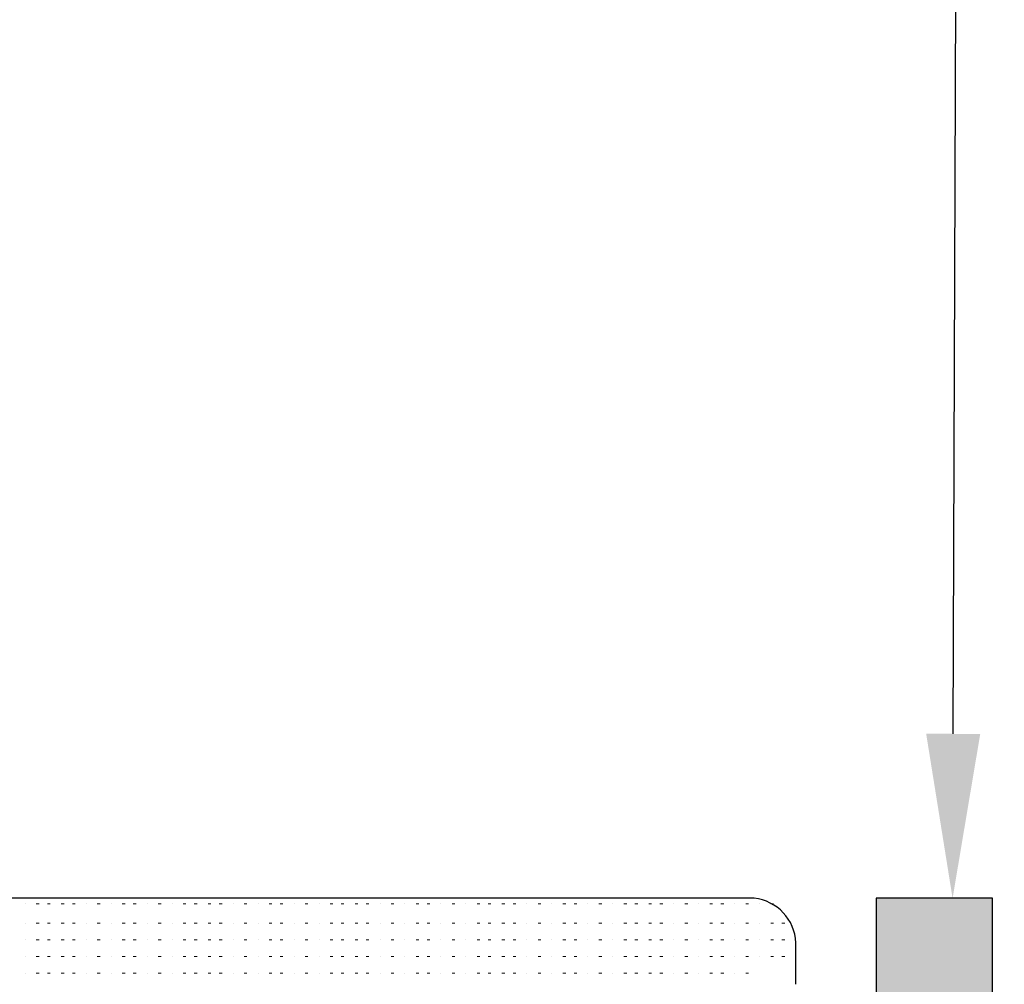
# Model space of a CAD drawing. Header units: centimetres. Extents: x -2854 to 18796, y -762 to 9238.
# Tile 51 of 173: x -2715.74 to -2711.55, y 2791.8 to 2795.91. Entities that reach past the tile are written whole.
import ezdxf
from ezdxf import colors
from ezdxf.entities.mleader import LeaderData, LeaderLine
from ezdxf.math import Vec2, Vec3

# ---------------------------------------------------------------- set-up
doc = ezdxf.new("R2010")
doc.units = ezdxf.units.CM
doc.header["$LTSCALE"] = 0.3
doc.styles.add('KIKO Milano_Light', font='Arial.ttf')

msp = doc.modelspace()

# ---------------------------------------------------------------- hatches: boundary and pattern name
at = {"true_color": 0x939598}
h = msp.add_hatch(color=252, dxfattribs=at)
h.dxf.hatch_style = 1
h.paths.add_polyline_path([(-2711.6021, 2789.6913), (-2711.6021, 2792.169), (-2712.0977, 2792.169), (-2712.0977, 2790.1869), (-2714.8113, 2790.1869), (-2714.8113, 2789.6913)])

# ---------------------------------------------------------------- linework, layer by layer
msp.add_lwpolyline([(-2712.4398, 2791.8032), (-2712.4398, 2791.9803, 0.373402), (-2712.6168, 2792.169), (-2718.2683, 2792.169, 0.416871), (-2718.4453, 2791.9802), (-2718.4571, 2791.8032)], format="xyb")
msp.add_lwpolyline([(-2711.6021, 2789.6913), (-2711.6021, 2792.169), (-2712.0977, 2792.169), (-2712.0977, 2790.1869), (-2714.8113, 2790.1869), (-2714.8113, 2789.6913)], close=True)
at = {"color": 252, "lineweight": 0, "true_color": 0x939598}
for points in [[(-2715.7198, 2792.1454), (-2715.7198, 2792.1454)], [(-2715.6608, 2792.1454), (-2715.6727, 2792.1454)], [(-2715.6136, 2792.1454), (-2715.6255, 2792.1454)], [(-2715.5546, 2792.1454), (-2715.5665, 2792.1454)], [(-2715.5075, 2792.1454), (-2715.5193, 2792.1454)], [(-2715.4602, 2792.1454), (-2715.4602, 2792.1454)], [(-2715.4012, 2792.1454), (-2715.4131, 2792.1454)], [(-2715.3541, 2792.1454), (-2715.3541, 2792.1454)], [(-2715.2951, 2792.1454), (-2715.3069, 2792.1454)], [(-2715.2479, 2792.1454), (-2715.2597, 2792.1454)], [(-2715.2007, 2792.1454), (-2715.2007, 2792.1454)], [(-2715.1417, 2792.1454), (-2715.1536, 2792.1454)], [(-2715.0945, 2792.1454), (-2715.0945, 2792.1454)], [(-2715.0355, 2792.1454), (-2715.0474, 2792.1454)], [(-2714.9883, 2792.1454), (-2715.0002, 2792.1454)], [(-2714.9293, 2792.1454), (-2714.9412, 2792.1454)], [(-2714.8821, 2792.1454), (-2714.894, 2792.1454)], [(-2714.8349, 2792.1454), (-2714.8349, 2792.1454)], [(-2714.7759, 2792.1454), (-2714.7878, 2792.1454)], [(-2714.7288, 2792.1454), (-2714.7288, 2792.1454)], [(-2714.6697, 2792.1454), (-2714.6816, 2792.1454)], [(-2714.6226, 2792.1454), (-2714.6344, 2792.1454)], [(-2714.5753, 2792.1454), (-2714.5753, 2792.1454)], [(-2714.5164, 2792.1454), (-2714.5282, 2792.1454)], [(-2714.4692, 2792.1454), (-2714.4692, 2792.1454)], [(-2714.4102, 2792.1454), (-2714.422, 2792.1454)], [(-2714.363, 2792.1454), (-2714.3749, 2792.1454)], [(-2714.304, 2792.1454), (-2714.3158, 2792.1454)], [(-2714.2568, 2792.1454), (-2714.2687, 2792.1454)], [(-2714.2096, 2792.1454), (-2714.2096, 2792.1454)], [(-2714.1506, 2792.1454), (-2714.1625, 2792.1454)], [(-2714.1034, 2792.1454), (-2714.1034, 2792.1454)], [(-2714.0444, 2792.1454), (-2714.0563, 2792.1454)], [(-2713.9972, 2792.1454), (-2714.0091, 2792.1454)], [(-2713.9501, 2792.1454), (-2713.9501, 2792.1454)], [(-2713.891, 2792.1454), (-2713.9029, 2792.1454)], [(-2713.8439, 2792.1454), (-2713.8439, 2792.1454)], [(-2713.7849, 2792.1454), (-2713.7967, 2792.1454)], [(-2713.7377, 2792.1454), (-2713.7495, 2792.1454)], [(-2713.6787, 2792.1454), (-2713.6905, 2792.1454)], [(-2713.6315, 2792.1454), (-2713.6433, 2792.1454)], [(-2713.5843, 2792.1454), (-2713.5843, 2792.1454)], [(-2713.5253, 2792.1454), (-2713.5371, 2792.1454)], [(-2713.4781, 2792.1454), (-2713.4781, 2792.1454)], [(-2713.4191, 2792.1454), (-2713.431, 2792.1454)], [(-2713.3719, 2792.1454), (-2713.3838, 2792.1454)], [(-2713.3247, 2792.1454), (-2713.3247, 2792.1454)], [(-2713.2657, 2792.1454), (-2713.2776, 2792.1454)], [(-2713.2185, 2792.1454), (-2713.2185, 2792.1454)], [(-2713.1595, 2792.1454), (-2713.1714, 2792.1454)], [(-2713.1124, 2792.1454), (-2713.1242, 2792.1454)], [(-2713.0534, 2792.1454), (-2713.0652, 2792.1454)], [(-2713.0062, 2792.1454), (-2713.018, 2792.1454)], [(-2712.959, 2792.1454), (-2712.959, 2792.1454)], [(-2712.9, 2792.1454), (-2712.9118, 2792.1454)], [(-2712.8528, 2792.1454), (-2712.8528, 2792.1454)], [(-2712.7938, 2792.1454), (-2712.8056, 2792.1454)], [(-2712.7466, 2792.1454), (-2712.7584, 2792.1454)], [(-2712.6994, 2792.1454), (-2712.6994, 2792.1454)], [(-2712.6404, 2792.1454), (-2712.6523, 2792.1454)], [(-2712.5932, 2792.1454), (-2712.5932, 2792.1454)], [(-2712.5342, 2792.1454), (-2712.5461, 2792.1454)], [(-2715.7198, 2792.0628), (-2715.7198, 2792.0628)], [(-2715.6608, 2792.0628), (-2715.6727, 2792.0628)], [(-2715.6136, 2792.0628), (-2715.6255, 2792.0628)], [(-2715.5546, 2792.0628), (-2715.5665, 2792.0628)], [(-2715.5075, 2792.0628), (-2715.5193, 2792.0628)], [(-2715.4602, 2792.0628), (-2715.4602, 2792.0628)], [(-2715.4012, 2792.0628), (-2715.4131, 2792.0628)], [(-2715.3541, 2792.0628), (-2715.3541, 2792.0628)], [(-2715.2951, 2792.0628), (-2715.3069, 2792.0628)], [(-2715.2479, 2792.0628), (-2715.2597, 2792.0628)], [(-2715.2007, 2792.0628), (-2715.2007, 2792.0628)], [(-2715.1417, 2792.0628), (-2715.1536, 2792.0628)], [(-2715.0945, 2792.0628), (-2715.0945, 2792.0628)], [(-2715.0355, 2792.0628), (-2715.0474, 2792.0628)], [(-2714.9883, 2792.0628), (-2715.0002, 2792.0628)], [(-2714.9293, 2792.0628), (-2714.9412, 2792.0628)], [(-2714.8821, 2792.0628), (-2714.894, 2792.0628)], [(-2714.8349, 2792.0628), (-2714.8349, 2792.0628)], [(-2714.7759, 2792.0628), (-2714.7878, 2792.0628)], [(-2714.7288, 2792.0628), (-2714.7288, 2792.0628)], [(-2714.6697, 2792.0628), (-2714.6816, 2792.0628)], [(-2714.6226, 2792.0628), (-2714.6344, 2792.0628)], [(-2714.5753, 2792.0628), (-2714.5753, 2792.0628)], [(-2714.5164, 2792.0628), (-2714.5282, 2792.0628)], [(-2714.4692, 2792.0628), (-2714.4692, 2792.0628)], [(-2714.4102, 2792.0628), (-2714.422, 2792.0628)], [(-2714.363, 2792.0628), (-2714.3749, 2792.0628)], [(-2714.304, 2792.0628), (-2714.3158, 2792.0628)], [(-2714.2568, 2792.0628), (-2714.2687, 2792.0628)], [(-2714.2096, 2792.0628), (-2714.2096, 2792.0628)], [(-2714.1506, 2792.0628), (-2714.1625, 2792.0628)], [(-2714.1034, 2792.0628), (-2714.1034, 2792.0628)], [(-2714.0444, 2792.0628), (-2714.0563, 2792.0628)], [(-2713.9972, 2792.0628), (-2714.0091, 2792.0628)], [(-2713.9501, 2792.0628), (-2713.9501, 2792.0628)], [(-2713.891, 2792.0628), (-2713.9029, 2792.0628)], [(-2713.8439, 2792.0628), (-2713.8439, 2792.0628)], [(-2713.7849, 2792.0628), (-2713.7967, 2792.0628)], [(-2713.7377, 2792.0628), (-2713.7495, 2792.0628)], [(-2713.6787, 2792.0628), (-2713.6905, 2792.0628)], [(-2713.6315, 2792.0628), (-2713.6433, 2792.0628)], [(-2713.5843, 2792.0628), (-2713.5843, 2792.0628)], [(-2713.5253, 2792.0628), (-2713.5371, 2792.0628)], [(-2713.4781, 2792.0628), (-2713.4781, 2792.0628)], [(-2713.4191, 2792.0628), (-2713.431, 2792.0628)], [(-2713.3719, 2792.0628), (-2713.3838, 2792.0628)], [(-2713.3247, 2792.0628), (-2713.3247, 2792.0628)], [(-2713.2657, 2792.0628), (-2713.2776, 2792.0628)], [(-2713.2185, 2792.0628), (-2713.2185, 2792.0628)], [(-2713.1595, 2792.0628), (-2713.1714, 2792.0628)], [(-2713.1124, 2792.0628), (-2713.1242, 2792.0628)], [(-2713.0534, 2792.0628), (-2713.0652, 2792.0628)], [(-2713.0062, 2792.0628), (-2713.018, 2792.0628)], [(-2712.959, 2792.0628), (-2712.959, 2792.0628)], [(-2712.9, 2792.0628), (-2712.9118, 2792.0628)], [(-2712.8528, 2792.0628), (-2712.8528, 2792.0628)], [(-2712.7938, 2792.0628), (-2712.8056, 2792.0628)], [(-2712.7466, 2792.0628), (-2712.7584, 2792.0628)], [(-2712.6994, 2792.0628), (-2712.6994, 2792.0628)], [(-2712.6404, 2792.0628), (-2712.6523, 2792.0628)], [(-2712.5932, 2792.0628), (-2712.5932, 2792.0628)], [(-2712.5342, 2792.0628), (-2712.5461, 2792.0628)], [(-2712.487, 2792.0628), (-2712.4989, 2792.0628)], [(-2715.7198, 2791.992), (-2715.7198, 2791.992)], [(-2715.6608, 2791.992), (-2715.6727, 2791.992)], [(-2715.6136, 2791.992), (-2715.6255, 2791.992)], [(-2715.5546, 2791.992), (-2715.5665, 2791.992)], [(-2715.5075, 2791.992), (-2715.5193, 2791.992)], [(-2715.4602, 2791.992), (-2715.4602, 2791.992)], [(-2715.4012, 2791.992), (-2715.4131, 2791.992)], [(-2715.3541, 2791.992), (-2715.3541, 2791.992)], [(-2715.2951, 2791.992), (-2715.3069, 2791.992)], [(-2715.2479, 2791.992), (-2715.2597, 2791.992)], [(-2715.2007, 2791.992), (-2715.2007, 2791.992)], [(-2715.1417, 2791.992), (-2715.1536, 2791.992)], [(-2715.0945, 2791.992), (-2715.0945, 2791.992)], [(-2715.0355, 2791.992), (-2715.0474, 2791.992)], [(-2714.9883, 2791.992), (-2715.0002, 2791.992)], [(-2714.9293, 2791.992), (-2714.9412, 2791.992)], [(-2714.8821, 2791.992), (-2714.894, 2791.992)], [(-2714.8349, 2791.992), (-2714.8349, 2791.992)], [(-2714.7759, 2791.992), (-2714.7878, 2791.992)], [(-2714.7288, 2791.992), (-2714.7288, 2791.992)], [(-2714.6697, 2791.992), (-2714.6816, 2791.992)], [(-2714.6226, 2791.992), (-2714.6344, 2791.992)], [(-2714.5753, 2791.992), (-2714.5753, 2791.992)], [(-2714.5164, 2791.992), (-2714.5282, 2791.992)], [(-2714.4692, 2791.992), (-2714.4692, 2791.992)], [(-2714.4102, 2791.992), (-2714.422, 2791.992)], [(-2714.363, 2791.992), (-2714.3749, 2791.992)], [(-2714.304, 2791.992), (-2714.3158, 2791.992)], [(-2714.2568, 2791.992), (-2714.2687, 2791.992)], [(-2714.2096, 2791.992), (-2714.2096, 2791.992)], [(-2714.1506, 2791.992), (-2714.1625, 2791.992)], [(-2714.1034, 2791.992), (-2714.1034, 2791.992)], [(-2714.0444, 2791.992), (-2714.0563, 2791.992)], [(-2713.9972, 2791.992), (-2714.0091, 2791.992)], [(-2713.9501, 2791.992), (-2713.9501, 2791.992)], [(-2713.891, 2791.992), (-2713.9029, 2791.992)], [(-2713.8439, 2791.992), (-2713.8439, 2791.992)], [(-2713.7849, 2791.992), (-2713.7967, 2791.992)], [(-2713.7377, 2791.992), (-2713.7495, 2791.992)], [(-2713.6787, 2791.992), (-2713.6905, 2791.992)], [(-2713.6315, 2791.992), (-2713.6433, 2791.992)], [(-2713.5843, 2791.992), (-2713.5843, 2791.992)], [(-2713.5253, 2791.992), (-2713.5371, 2791.992)], [(-2713.4781, 2791.992), (-2713.4781, 2791.992)], [(-2713.4191, 2791.992), (-2713.431, 2791.992)], [(-2713.3719, 2791.992), (-2713.3838, 2791.992)], [(-2713.3247, 2791.992), (-2713.3247, 2791.992)], [(-2713.2657, 2791.992), (-2713.2776, 2791.992)], [(-2713.2185, 2791.992), (-2713.2185, 2791.992)], [(-2713.1595, 2791.992), (-2713.1714, 2791.992)], [(-2713.1124, 2791.992), (-2713.1242, 2791.992)], [(-2713.0534, 2791.992), (-2713.0652, 2791.992)], [(-2713.0062, 2791.992), (-2713.018, 2791.992)], [(-2712.959, 2791.992), (-2712.959, 2791.992)], [(-2712.9, 2791.992), (-2712.9118, 2791.992)], [(-2712.8528, 2791.992), (-2712.8528, 2791.992)], [(-2712.7938, 2791.992), (-2712.8056, 2791.992)], [(-2712.7466, 2791.992), (-2712.7584, 2791.992)], [(-2712.6994, 2791.992), (-2712.6994, 2791.992)], [(-2712.6404, 2791.992), (-2712.6523, 2791.992)], [(-2712.5932, 2791.992), (-2712.5932, 2791.992)], [(-2712.5342, 2791.992), (-2712.5461, 2791.992)], [(-2712.487, 2791.992), (-2712.4989, 2791.992)], [(-2712.4398, 2791.992), (-2712.4398, 2791.992)], [(-2715.7198, 2791.9212), (-2715.7198, 2791.9212)], [(-2715.6608, 2791.9212), (-2715.6727, 2791.9212)], [(-2715.6136, 2791.9212), (-2715.6255, 2791.9212)], [(-2715.5546, 2791.9212), (-2715.5665, 2791.9212)], [(-2715.5075, 2791.9212), (-2715.5193, 2791.9212)], [(-2715.4602, 2791.9212), (-2715.4602, 2791.9212)], [(-2715.4012, 2791.9212), (-2715.4131, 2791.9212)], [(-2715.3541, 2791.9212), (-2715.3541, 2791.9212)], [(-2715.2951, 2791.9212), (-2715.3069, 2791.9212)], [(-2715.2479, 2791.9212), (-2715.2597, 2791.9212)], [(-2715.2007, 2791.9212), (-2715.2007, 2791.9212)], [(-2715.1417, 2791.9212), (-2715.1536, 2791.9212)], [(-2715.0945, 2791.9212), (-2715.0945, 2791.9212)], [(-2715.0355, 2791.9212), (-2715.0474, 2791.9212)], [(-2714.9883, 2791.9212), (-2715.0002, 2791.9212)], [(-2714.9293, 2791.9212), (-2714.9412, 2791.9212)], [(-2714.8821, 2791.9212), (-2714.894, 2791.9212)], [(-2714.8349, 2791.9212), (-2714.8349, 2791.9212)], [(-2714.7759, 2791.9212), (-2714.7878, 2791.9212)], [(-2714.7288, 2791.9212), (-2714.7288, 2791.9212)], [(-2714.6697, 2791.9212), (-2714.6816, 2791.9212)], [(-2714.6226, 2791.9212), (-2714.6344, 2791.9212)], [(-2714.5753, 2791.9212), (-2714.5753, 2791.9212)], [(-2714.5164, 2791.9212), (-2714.5282, 2791.9212)], [(-2714.4692, 2791.9212), (-2714.4692, 2791.9212)], [(-2714.4102, 2791.9212), (-2714.422, 2791.9212)], [(-2714.363, 2791.9212), (-2714.3749, 2791.9212)], [(-2714.304, 2791.9212), (-2714.3158, 2791.9212)], [(-2714.2568, 2791.9212), (-2714.2687, 2791.9212)], [(-2714.2096, 2791.9212), (-2714.2096, 2791.9212)], [(-2714.1506, 2791.9212), (-2714.1625, 2791.9212)], [(-2714.1034, 2791.9212), (-2714.1034, 2791.9212)], [(-2714.0444, 2791.9212), (-2714.0563, 2791.9212)], [(-2713.9972, 2791.9212), (-2714.0091, 2791.9212)], [(-2713.9501, 2791.9212), (-2713.9501, 2791.9212)], [(-2713.891, 2791.9212), (-2713.9029, 2791.9212)], [(-2713.8439, 2791.9212), (-2713.8439, 2791.9212)], [(-2713.7849, 2791.9212), (-2713.7967, 2791.9212)], [(-2713.7377, 2791.9212), (-2713.7495, 2791.9212)], [(-2713.6787, 2791.9212), (-2713.6905, 2791.9212)], [(-2713.6315, 2791.9212), (-2713.6433, 2791.9212)], [(-2713.5843, 2791.9212), (-2713.5843, 2791.9212)], [(-2713.5253, 2791.9212), (-2713.5371, 2791.9212)], [(-2713.4781, 2791.9212), (-2713.4781, 2791.9212)], [(-2713.4191, 2791.9212), (-2713.431, 2791.9212)], [(-2713.3719, 2791.9212), (-2713.3838, 2791.9212)], [(-2713.3247, 2791.9212), (-2713.3247, 2791.9212)], [(-2713.2657, 2791.9212), (-2713.2776, 2791.9212)], [(-2713.2185, 2791.9212), (-2713.2185, 2791.9212)], [(-2713.1595, 2791.9212), (-2713.1714, 2791.9212)], [(-2713.1124, 2791.9212), (-2713.1242, 2791.9212)], [(-2713.0534, 2791.9212), (-2713.0652, 2791.9212)], [(-2713.0062, 2791.9212), (-2713.018, 2791.9212)], [(-2712.959, 2791.9212), (-2712.959, 2791.9212)], [(-2712.9, 2791.9212), (-2712.9118, 2791.9212)], [(-2712.8528, 2791.9212), (-2712.8528, 2791.9212)], [(-2712.7938, 2791.9212), (-2712.8056, 2791.9212)], [(-2712.7466, 2791.9212), (-2712.7584, 2791.9212)], [(-2712.6994, 2791.9212), (-2712.6994, 2791.9212)], [(-2712.6404, 2791.9212), (-2712.6523, 2791.9212)], [(-2712.5932, 2791.9212), (-2712.5932, 2791.9212)], [(-2712.5342, 2791.9212), (-2712.5461, 2791.9212)], [(-2712.487, 2791.9212), (-2712.4989, 2791.9212)], [(-2712.4398, 2791.9212), (-2712.4398, 2791.9212)], [(-2715.7198, 2791.8504), (-2715.7198, 2791.8504)], [(-2715.6608, 2791.8504), (-2715.6727, 2791.8504)], [(-2715.6136, 2791.8504), (-2715.6255, 2791.8504)], [(-2715.5546, 2791.8504), (-2715.5665, 2791.8504)], [(-2715.5075, 2791.8504), (-2715.5193, 2791.8504)], [(-2715.4602, 2791.8504), (-2715.4602, 2791.8504)], [(-2715.4012, 2791.8504), (-2715.4131, 2791.8504)], [(-2715.3541, 2791.8504), (-2715.3541, 2791.8504)], [(-2715.2951, 2791.8504), (-2715.3069, 2791.8504)], [(-2715.2479, 2791.8504), (-2715.2597, 2791.8504)], [(-2715.2007, 2791.8504), (-2715.2007, 2791.8504)], [(-2715.1417, 2791.8504), (-2715.1536, 2791.8504)], [(-2715.0945, 2791.8504), (-2715.0945, 2791.8504)], [(-2715.0355, 2791.8504), (-2715.0474, 2791.8504)], [(-2714.9883, 2791.8504), (-2715.0002, 2791.8504)], [(-2714.9293, 2791.8504), (-2714.9412, 2791.8504)], [(-2714.8821, 2791.8504), (-2714.894, 2791.8504)], [(-2714.8349, 2791.8504), (-2714.8349, 2791.8504)], [(-2714.7759, 2791.8504), (-2714.7878, 2791.8504)], [(-2714.7288, 2791.8504), (-2714.7288, 2791.8504)], [(-2714.6697, 2791.8504), (-2714.6816, 2791.8504)], [(-2714.6226, 2791.8504), (-2714.6344, 2791.8504)], [(-2714.5753, 2791.8504), (-2714.5753, 2791.8504)], [(-2714.5164, 2791.8504), (-2714.5282, 2791.8504)], [(-2714.4692, 2791.8504), (-2714.4692, 2791.8504)], [(-2714.4102, 2791.8504), (-2714.422, 2791.8504)], [(-2714.363, 2791.8504), (-2714.3749, 2791.8504)], [(-2714.304, 2791.8504), (-2714.3158, 2791.8504)], [(-2714.2568, 2791.8504), (-2714.2687, 2791.8504)], [(-2714.2096, 2791.8504), (-2714.2096, 2791.8504)], [(-2714.1506, 2791.8504), (-2714.1625, 2791.8504)], [(-2714.1034, 2791.8504), (-2714.1034, 2791.8504)], [(-2714.0444, 2791.8504), (-2714.0563, 2791.8504)], [(-2713.9972, 2791.8504), (-2714.0091, 2791.8504)], [(-2713.9501, 2791.8504), (-2713.9501, 2791.8504)], [(-2713.891, 2791.8504), (-2713.9029, 2791.8504)], [(-2713.8439, 2791.8504), (-2713.8439, 2791.8504)], [(-2713.7849, 2791.8504), (-2713.7967, 2791.8504)], [(-2713.7377, 2791.8504), (-2713.7495, 2791.8504)], [(-2713.6787, 2791.8504), (-2713.6905, 2791.8504)], [(-2713.6315, 2791.8504), (-2713.6433, 2791.8504)], [(-2713.5843, 2791.8504), (-2713.5843, 2791.8504)], [(-2713.5253, 2791.8504), (-2713.5371, 2791.8504)], [(-2713.4781, 2791.8504), (-2713.4781, 2791.8504)], [(-2713.4191, 2791.8504), (-2713.431, 2791.8504)], [(-2713.3719, 2791.8504), (-2713.3838, 2791.8504)], [(-2713.3247, 2791.8504), (-2713.3247, 2791.8504)], [(-2713.2657, 2791.8504), (-2713.2776, 2791.8504)], [(-2713.2185, 2791.8504), (-2713.2185, 2791.8504)], [(-2713.1595, 2791.8504), (-2713.1714, 2791.8504)], [(-2713.1124, 2791.8504), (-2713.1242, 2791.8504)], [(-2713.0534, 2791.8504), (-2713.0652, 2791.8504)], [(-2713.0062, 2791.8504), (-2713.018, 2791.8504)], [(-2712.959, 2791.8504), (-2712.959, 2791.8504)], [(-2712.9, 2791.8504), (-2712.9118, 2791.8504)], [(-2712.8528, 2791.8504), (-2712.8528, 2791.8504)], [(-2712.7938, 2791.8504), (-2712.8056, 2791.8504)], [(-2712.7466, 2791.8504), (-2712.7584, 2791.8504)], [(-2712.6994, 2791.8504), (-2712.6994, 2791.8504)], [(-2712.6404, 2791.8504), (-2712.6523, 2791.8504)]]:
    msp.add_lwpolyline(points, dxfattribs=at)

# ---------------------------------------------------------------- leaders
at = {"ltscale": 0.5}
ml = msp.add_multileader_mtext('Standard', dxfattribs=at)
ml.set_content('{\\fAvenir LT Std 35 Light|b1|i0|c0|p34;BOH}', color=256, style='KIKO Milano_Light')
ml.set_leader_properties(color=256)
ml.build(insert=Vec2(0, 0))
ml.multileader.update_dxf_attribs({"dogleg_length": 0.36, "arrow_head_size": 0.5})
ctx = ml.context
ctx.base_point, ctx.char_height, ctx.arrow_head_size, ctx.landing_gap_size, ctx.plane_origin = Vec3(-2720.8822, 2835.8122), 1.2, 0.5, 0.6037, Vec3(-725.0879, 1552.7546)
notes = []
notes.append((ctx, [(0, (0, 0, 0), (0, 0), (1, 0), 1, [])]))
ctx.mtext.insert, ctx.mtext.rotation, ctx.mtext.width = Vec3(-2720.2785, 2836.5811), -4.712389, 6.739418
ml = msp.add_multileader_mtext('Standard')
ml.set_content('{\\fAvenir LT Std 55 Roman|b0|i0|c0|p34;\\H0.83333x;DETAIL 01_FLOORING\\P\\fAvenir LT Std 35 Light|b0|i0|c0|p34;\\H0.8x;SCALE 1:5}', color=256, style='KIKO Milano_Light')
ml.set_leader_properties(color=256)
ml.build(insert=Vec2(0, 0))
ml.multileader.update_dxf_attribs({"dogleg_length": 0.36, "arrow_head_size": 1.2074})
ctx = ml.context
ctx.base_point, ctx.char_height, ctx.arrow_head_size, ctx.landing_gap_size, ctx.plane_origin = Vec3(-2727.9935, 2829.6634), 1.2, 1.2074, 0.6037, Vec3(-735.0609, 1546.0385)
notes.append((ctx, [(0, (0, 0, 0), (0, 0), (1, 0), 1, [])]))
ctx.mtext.insert, ctx.mtext.rotation, ctx.mtext.width = Vec3(-2727.3898, 2830.2735), -4.712389, 44.129577
ml = msp.add_multileader_mtext('Standard', dxfattribs=at)
ml.set_content('DOORMAT', color=256, style='KIKO Milano_Light')
ml.set_leader_properties(color=256)
ml.build(insert=Vec2(0, 0))
ml.multileader.update_dxf_attribs({"dogleg_length": 1.7016, "arrow_head_size": 0.7})
ctx = ml.context
ctx.base_point, ctx.char_height, ctx.arrow_head_size, ctx.landing_gap_size, ctx.plane_origin = Vec3(-2722.3162, 2813.4918), 1, 0.7, 0.6037, Vec3(-4722.6301, 1528.8425)
notes.append((ctx, [(0, (1, 1, 0), (-2724.0177, 2813.4918), (1, 0), 1.7016, [(0, [(-2723.9901, 2792.1689)], 0, [])])]))
ctx.mtext.insert, ctx.mtext.rotation, ctx.mtext.width = Vec3(-2721.7125, 2814.0045), -4.712389, 17.575945
ml = msp.add_multileader_mtext('Standard', dxfattribs=at)
ml.set_content('METAL PROFILE', color=256, style='KIKO Milano_Light')
ml.set_leader_properties(color=256)
ml.build(insert=Vec2(0, 0))
ml.multileader.update_dxf_attribs({"dogleg_length": 1.7016, "arrow_head_size": 0.7})
ctx = ml.context
ctx.base_point, ctx.char_height, ctx.arrow_head_size, ctx.landing_gap_size, ctx.plane_origin = Vec3(-2710.0282, 2803.4918), 1, 0.7, 0.6037, Vec3(-695.9967, 1528.8425)
ctx.text_align_type = 2
notes.append((ctx, [(1, (1, 1, 0), (-2711.7298, 2803.4918), (1, 0), 1.7016, [(0, [(-2711.7723, 2792.1689)], 0, [])])]))
ctx.mtext.insert, ctx.mtext.rotation, ctx.mtext.width, ctx.mtext.defined_height, ctx.mtext.alignment = Vec3(-2704.1053, 2804.0045), -4.712389, 9.697891, 2.0056, 3
for ctx, leaders in notes:
    for number, flags, end, landing, length, lines in leaders:
        leader = LeaderData()
        leader.index, (leader.has_last_leader_line, leader.has_dogleg_vector, leader.attachment_direction) = number, flags
        leader.last_leader_point, leader.dogleg_vector, leader.dogleg_length = Vec3(end), Vec3(landing), length
        for number, points, colour, breaks in lines:
            line = LeaderLine()
            line.index, line.vertices, line.color, line.breaks = number, Vec3.list(points), colors.encode_raw_color(colour), breaks
            leader.lines.append(line)
        ctx.leaders.append(leader)

doc.saveas('drawing.dxf')
